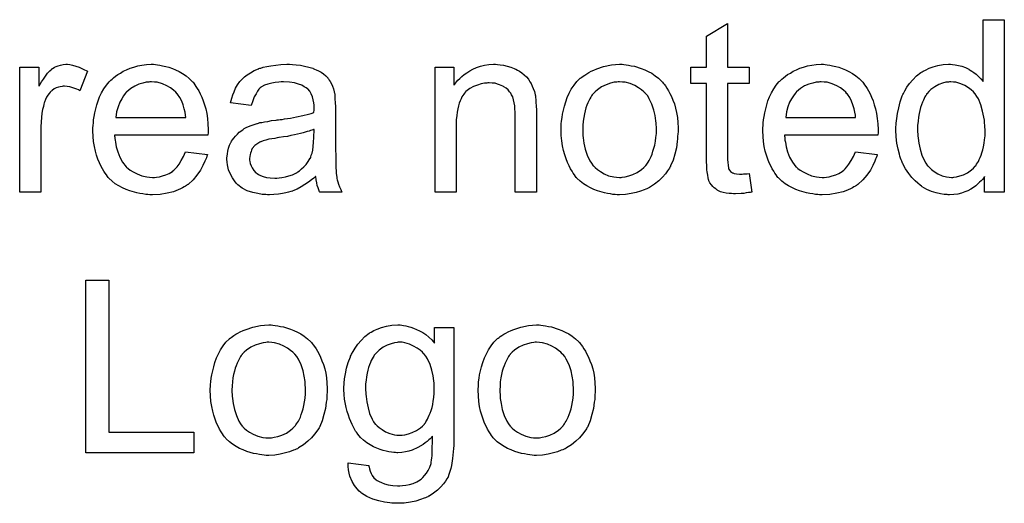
# Model space of a CAD drawing. Extents: x -2 to 8.5, y -2.9 to 5.2.
# Tile 134 of 207: x 6.916 to 7.373, y -0.764 to -0.539. Entities that reach past the tile are written whole.
import ezdxf

# ---------------------------------------------------------------- set-up
doc = ezdxf.new("R2010")
doc.units = 0
doc.layers.add('acc-ni-360-20-out-a_document', color=1, linetype='CONTINUOUS')

msp = doc.modelspace()

# ---------------------------------------------------------------- linework, layer by layer
at = {"layer": 'acc-ni-360-20-out-a_document', "color": 1}
for points in [[(7.373046, -0.619339), (7.363905, -0.619339), (7.363905, -0.612049), (7.36379, -0.612165), (7.363674, -0.612397), (7.363327, -0.612859), (7.362864, -0.613438), (7.362286, -0.614016), (7.361591, -0.614711), (7.360782, -0.61552), (7.35974, -0.61633), (7.358699, -0.61714), (7.357542, -0.61795), (7.356154, -0.618644), (7.354649, -0.619223), (7.353145, -0.619801), (7.35141, -0.620264), (7.349559, -0.620496), (7.347592, -0.620611), (7.346898, -0.620611), (7.346435, -0.620496), (7.345046, -0.62038), (7.343426, -0.620149), (7.34146, -0.619686), (7.339261, -0.618991), (7.337063, -0.618066), (7.334865, -0.616793), (7.334749, -0.616793), (7.334633, -0.616562), (7.333939, -0.616099), (7.332898, -0.615173), (7.331625, -0.614016), (7.330121, -0.612512), (7.328617, -0.610661), (7.327113, -0.608578), (7.32584, -0.606149), (7.32584, -0.606033), (7.325724, -0.605802), (7.325609, -0.605455), (7.325377, -0.604992), (7.325146, -0.604298), (7.324799, -0.603488), (7.324567, -0.602678), (7.324336, -0.601636), (7.323757, -0.599322), (7.323179, -0.596661), (7.322832, -0.593653), (7.322716, -0.590414), (7.322716, -0.590298), (7.322716, -0.590067), (7.322716, -0.589604), (7.322716, -0.588909), (7.322832, -0.588215), (7.322832, -0.58729), (7.323063, -0.585207), (7.32341, -0.582777), (7.323989, -0.580116), (7.324683, -0.57734), (7.325609, -0.574678), (7.325609, -0.574563), (7.325724, -0.574331), (7.325956, -0.573984), (7.326187, -0.573521), (7.326881, -0.572249), (7.327807, -0.570629), (7.328964, -0.568893), (7.330468, -0.567158), (7.332204, -0.565307), (7.334286, -0.563803), (7.334402, -0.563803), (7.334518, -0.563687), (7.334865, -0.563456), (7.335328, -0.563224), (7.336484, -0.562646), (7.338104, -0.561836), (7.339956, -0.561141), (7.342154, -0.560563), (7.344583, -0.5601), (7.347129, -0.559985), (7.348055, -0.559985), (7.34898, -0.5601), (7.350253, -0.560216), (7.351757, -0.560563), (7.353377, -0.56091), (7.354997, -0.561489), (7.356501, -0.562298), (7.356732, -0.562414), (7.357195, -0.562646), (7.357889, -0.563224), (7.358815, -0.563803), (7.359972, -0.564612), (7.361013, -0.565654), (7.36217, -0.566695), (7.363211, -0.567968), (7.363211, -0.539274), (7.373046, -0.539274), (7.373046, -0.619339)], [(7.244503, -0.561257), (7.254453, -0.561257), (7.254453, -0.568893), (7.244503, -0.568893), (7.244503, -0.603025), (7.244503, -0.603256), (7.244503, -0.603719), (7.244503, -0.604413), (7.244619, -0.605223), (7.244734, -0.607074), (7.24485, -0.607884), (7.244966, -0.608463), (7.245082, -0.608694), (7.245429, -0.609157), (7.245891, -0.609736), (7.246701, -0.610314), (7.246933, -0.61043), (7.247511, -0.610661), (7.248552, -0.610893), (7.250057, -0.611008), (7.251214, -0.611008), (7.251792, -0.610893), (7.252602, -0.610893), (7.253528, -0.610777), (7.254453, -0.610661), (7.255726, -0.619339), (7.255494, -0.619339), (7.255032, -0.619454), (7.254222, -0.61957), (7.253181, -0.619686), (7.252024, -0.619917), (7.250751, -0.620033), (7.248205, -0.620149), (7.24728, -0.620149), (7.246354, -0.620033), (7.245197, -0.619917), (7.243809, -0.619801), (7.24242, -0.619454), (7.241148, -0.619107), (7.239875, -0.618529), (7.239759, -0.618413), (7.239412, -0.618182), (7.238949, -0.617835), (7.238255, -0.617256), (7.237677, -0.616678), (7.236983, -0.615868), (7.236288, -0.615058), (7.235825, -0.614016), (7.235825, -0.613901), (7.235594, -0.613438), (7.235478, -0.612628), (7.235247, -0.611471), (7.235016, -0.609967), (7.2349, -0.609041), (7.2349, -0.608), (7.234784, -0.606727), (7.234668, -0.605455), (7.234668, -0.604066), (7.234668, -0.602446), (7.234668, -0.568893), (7.227379, -0.568893), (7.227379, -0.561257), (7.234668, -0.561257), (7.234668, -0.54691), (7.244503, -0.54101), (7.244503, -0.561257)], [(6.938824, -0.5601), (6.940096, -0.560332), (6.9416, -0.560794), (6.94322, -0.561373), (6.945071, -0.562183), (6.947038, -0.563224), (6.943452, -0.572249), (6.943336, -0.572133), (6.942873, -0.571902), (6.942179, -0.571555), (6.941253, -0.571207), (6.940212, -0.57086), (6.938939, -0.570513), (6.937667, -0.570282), (6.936394, -0.570166), (6.935815, -0.570166), (6.935237, -0.570282), (6.934427, -0.570398), (6.933617, -0.570629), (6.932576, -0.570976), (6.931534, -0.571439), (6.930609, -0.572133), (6.930493, -0.572249), (6.930146, -0.57248), (6.929799, -0.572943), (6.929221, -0.573521), (6.928642, -0.574331), (6.928064, -0.575257), (6.927485, -0.576298), (6.927022, -0.577571), (6.926907, -0.577802), (6.926791, -0.578497), (6.926559, -0.579538), (6.926212, -0.580926), (6.925865, -0.582662), (6.925634, -0.584629), (6.925518, -0.586711), (6.925402, -0.589025), (6.925402, -0.619339), (6.915568, -0.619339), (6.915568, -0.561257), (6.924477, -0.561257), (6.924477, -0.570051), (6.924592, -0.569935), (6.925055, -0.569125), (6.925634, -0.568084), (6.926559, -0.566811), (6.927485, -0.565538), (6.928526, -0.56415), (6.929568, -0.562993), (6.930609, -0.562067), (6.930725, -0.561952), (6.931072, -0.56172), (6.931766, -0.561373), (6.93246, -0.561026), (6.933386, -0.560679), (6.934543, -0.560332), (6.9357, -0.5601), (6.936972, -0.559985), (6.937782, -0.559985), (6.938824, -0.5601)], [(6.978624, -0.5601), (6.97955, -0.560216), (6.980707, -0.560447), (6.98198, -0.560679), (6.983484, -0.561026), (6.984872, -0.561373), (6.986492, -0.561952), (6.987996, -0.56253), (6.989616, -0.56334), (6.991236, -0.564265), (6.992855, -0.565307), (6.99436, -0.56658), (6.995748, -0.567968), (6.995864, -0.568084), (6.996095, -0.568315), (6.996442, -0.568778), (6.996905, -0.569472), (6.997484, -0.570282), (6.998062, -0.571207), (6.998756, -0.572365), (6.99945, -0.573753), (7.000145, -0.575257), (7.000839, -0.576877), (7.001417, -0.578728), (7.001996, -0.580695), (7.002459, -0.582893), (7.002806, -0.585207), (7.003037, -0.587637), (7.003153, -0.590298), (7.003153, -0.590414), (7.003153, -0.590876), (7.003153, -0.591686), (7.003037, -0.592843), (6.95965, -0.592843), (6.95965, -0.592959), (6.95965, -0.593306), (6.959765, -0.593769), (6.959765, -0.594463), (6.959881, -0.595273), (6.960112, -0.596199), (6.960459, -0.598281), (6.961154, -0.600595), (6.962079, -0.603141), (6.963352, -0.605455), (6.964972, -0.607537), (6.965087, -0.607537), (6.965203, -0.607769), (6.965897, -0.608347), (6.966939, -0.609157), (6.968327, -0.609967), (6.970178, -0.610893), (6.972261, -0.611702), (6.974575, -0.612281), (6.975848, -0.612397), (6.977236, -0.612512), (6.978162, -0.612512), (6.979203, -0.612397), (6.980476, -0.612165), (6.981864, -0.611818), (6.983484, -0.611355), (6.984988, -0.610661), (6.986492, -0.609736), (6.986608, -0.60962), (6.987186, -0.609157), (6.98788, -0.608463), (6.98869, -0.607537), (6.989616, -0.606265), (6.990657, -0.604645), (6.991699, -0.602794), (6.992624, -0.600595), (7.002806, -0.601868), (7.002806, -0.601984), (7.00269, -0.602215), (7.002574, -0.602678), (7.002343, -0.603372), (7.001996, -0.604066), (7.001649, -0.604992), (7.000723, -0.606959), (6.999566, -0.609157), (6.997946, -0.611471), (6.996095, -0.613669), (6.993781, -0.615752), (6.993665, -0.615752), (6.993434, -0.615983), (6.993087, -0.616215), (6.992624, -0.616562), (6.99193, -0.616909), (6.991236, -0.617256), (6.99031, -0.617719), (6.989269, -0.618182), (6.988112, -0.618644), (6.986955, -0.619107), (6.984062, -0.619802), (6.980823, -0.62038), (6.977236, -0.620611), (6.975963, -0.620611), (6.975153, -0.620496), (6.974112, -0.62038), (6.972839, -0.620149), (6.971451, -0.619917), (6.969947, -0.619686), (6.966707, -0.61876), (6.964972, -0.618066), (6.963352, -0.617372), (6.961617, -0.616446), (6.959997, -0.615405), (6.958493, -0.614248), (6.956989, -0.61286), (6.956873, -0.612744), (6.956641, -0.612512), (6.956294, -0.61205), (6.955832, -0.611355), (6.955253, -0.610545), (6.954675, -0.60962), (6.95398, -0.608463), (6.953286, -0.60719), (6.952592, -0.605686), (6.951898, -0.604066), (6.951319, -0.602215), (6.950741, -0.600248), (6.950278, -0.598166), (6.949931, -0.595852), (6.949699, -0.593422), (6.949584, -0.590876), (6.949584, -0.590761), (6.949584, -0.590182), (6.949584, -0.589488), (6.949699, -0.588447), (6.949815, -0.587174), (6.949931, -0.585786), (6.950162, -0.584166), (6.950509, -0.582546), (6.951435, -0.578844), (6.952013, -0.576992), (6.952708, -0.575026), (6.953633, -0.573174), (6.954675, -0.571439), (6.955832, -0.569703), (6.957104, -0.568084), (6.95722, -0.567968), (6.957451, -0.567736), (6.957914, -0.567389), (6.958493, -0.566811), (6.959187, -0.566232), (6.960112, -0.565538), (6.961154, -0.564728), (6.962426, -0.564034), (6.963699, -0.563224), (6.965203, -0.56253), (6.966823, -0.561836), (6.968559, -0.561257), (6.97041, -0.560679), (6.972377, -0.560332), (6.974459, -0.5601), (6.976658, -0.559985), (6.977815, -0.559985), (6.978624, -0.5601)], [(7.042259, -0.5601), (7.043995, -0.560216), (7.045962, -0.560447), (7.047929, -0.560794), (7.049896, -0.561257), (7.051747, -0.561836), (7.051978, -0.561952), (7.052557, -0.562183), (7.053367, -0.56253), (7.054408, -0.562993), (7.055565, -0.563687), (7.056722, -0.564381), (7.057763, -0.565307), (7.058689, -0.566232), (7.058805, -0.566348), (7.059036, -0.566695), (7.059383, -0.567274), (7.059846, -0.567968), (7.060424, -0.569009), (7.060887, -0.570051), (7.06135, -0.571323), (7.061697, -0.572827), (7.061697, -0.572943), (7.061813, -0.57329), (7.061928, -0.573984), (7.062044, -0.57491), (7.062044, -0.576183), (7.06216, -0.577687), (7.062275, -0.579654), (7.062275, -0.581852), (7.062275, -0.595042), (7.062275, -0.595157), (7.062275, -0.59562), (7.062275, -0.596314), (7.062275, -0.59724), (7.062275, -0.598281), (7.062275, -0.599554), (7.062391, -0.602331), (7.062391, -0.605223), (7.062507, -0.608116), (7.062623, -0.609389), (7.062623, -0.610545), (7.062738, -0.611587), (7.062854, -0.612397), (7.062854, -0.612512), (7.06297, -0.612975), (7.063085, -0.613669), (7.063432, -0.614595), (7.063664, -0.615636), (7.064127, -0.616793), (7.064705, -0.618066), (7.065284, -0.619339), (7.054986, -0.619339), (7.054871, -0.619223), (7.054755, -0.61876), (7.054524, -0.618182), (7.054176, -0.617256), (7.053829, -0.616215), (7.053598, -0.614942), (7.053367, -0.613554), (7.053135, -0.61205), (7.05302, -0.61205), (7.052904, -0.612281), (7.05221, -0.61286), (7.051168, -0.613669), (7.04978, -0.614711), (7.048044, -0.615752), (7.046309, -0.616909), (7.044458, -0.61795), (7.042491, -0.61876), (7.042259, -0.618876), (7.041565, -0.618992), (7.040524, -0.619339), (7.039251, -0.619686), (7.037631, -0.620033), (7.03578, -0.620264), (7.033698, -0.620496), (7.031615, -0.620611), (7.030689, -0.620611), (7.029995, -0.620496), (7.029185, -0.620496), (7.02826, -0.62038), (7.026177, -0.620033), (7.023863, -0.619454), (7.021318, -0.618644), (7.019004, -0.617487), (7.016921, -0.615983), (7.01669, -0.615752), (7.016111, -0.615173), (7.015301, -0.614132), (7.014376, -0.612744), (7.01345, -0.611008), (7.01264, -0.609041), (7.012062, -0.606612), (7.011946, -0.605455), (7.01183, -0.604066), (7.01183, -0.603835), (7.01183, -0.603372), (7.011946, -0.602562), (7.012062, -0.601521), (7.012293, -0.600248), (7.01264, -0.598976), (7.013103, -0.597587), (7.013681, -0.596314), (7.013797, -0.596199), (7.014029, -0.595736), (7.014491, -0.595042), (7.01507, -0.594232), (7.015764, -0.593306), (7.01669, -0.592381), (7.017615, -0.591455), (7.018772, -0.590645), (7.018888, -0.590529), (7.019351, -0.590298), (7.019929, -0.589835), (7.020855, -0.589372), (7.021896, -0.58891), (7.023169, -0.588331), (7.024442, -0.587868), (7.025946, -0.587405), (7.026061, -0.587405), (7.026524, -0.58729), (7.027218, -0.587058), (7.028144, -0.586943), (7.029301, -0.586711), (7.030805, -0.58648), (7.032541, -0.586133), (7.034623, -0.585901), (7.034739, -0.585901), (7.035202, -0.585786), (7.03578, -0.585786), (7.03659, -0.58567), (7.037516, -0.585554), (7.038673, -0.585323), (7.039945, -0.585207), (7.041334, -0.584976), (7.044111, -0.584397), (7.047119, -0.583819), (7.04978, -0.583125), (7.051053, -0.582778), (7.05221, -0.58243), (7.05221, -0.582315), (7.05221, -0.582083), (7.052325, -0.581389), (7.052325, -0.580579), (7.052325, -0.580116), (7.052325, -0.579885), (7.052325, -0.579769), (7.052325, -0.579654), (7.052325, -0.578959), (7.05221, -0.577802), (7.051978, -0.57653), (7.051631, -0.575141), (7.051053, -0.573753), (7.050358, -0.57248), (7.049433, -0.571439), (7.049317, -0.571323), (7.048739, -0.57086), (7.047813, -0.570398), (7.046656, -0.569703), (7.045036, -0.569125), (7.043185, -0.568546), (7.040871, -0.568199), (7.03821, -0.568084), (7.037053, -0.568084), (7.035896, -0.568199), (7.034276, -0.568431), (7.032656, -0.568662), (7.030921, -0.569125), (7.029301, -0.569703), (7.027913, -0.570513), (7.027797, -0.570629), (7.027334, -0.570976), (7.026756, -0.571555), (7.026061, -0.57248), (7.025367, -0.573637), (7.024557, -0.575141), (7.023863, -0.576992), (7.023169, -0.579075), (7.013566, -0.577802), (7.013566, -0.577687), (7.013681, -0.577571), (7.013681, -0.577224), (7.013797, -0.576761), (7.014144, -0.57572), (7.014607, -0.574216), (7.015186, -0.572712), (7.01588, -0.571092), (7.016805, -0.569472), (7.017847, -0.567968), (7.017962, -0.567852), (7.018425, -0.567389), (7.019119, -0.566695), (7.020045, -0.56577), (7.021318, -0.564844), (7.022822, -0.563918), (7.024557, -0.562877), (7.026524, -0.562067), (7.02664, -0.562067), (7.026756, -0.561952), (7.027103, -0.561836), (7.027565, -0.56172), (7.028722, -0.561373), (7.030342, -0.561026), (7.032194, -0.560679), (7.034507, -0.560332), (7.036937, -0.5601), (7.039714, -0.559985), (7.040987, -0.559985), (7.042259, -0.5601)], [(7.137596, -0.5601), (7.138869, -0.560216), (7.140373, -0.560447), (7.141993, -0.560794), (7.143728, -0.561257), (7.145348, -0.561952), (7.145579, -0.562067), (7.146042, -0.562299), (7.146852, -0.562646), (7.147778, -0.563224), (7.148935, -0.563918), (7.149976, -0.564844), (7.151017, -0.56577), (7.151943, -0.566927), (7.152059, -0.567042), (7.15229, -0.567505), (7.152637, -0.568084), (7.153216, -0.568894), (7.153678, -0.570051), (7.154141, -0.571207), (7.15472, -0.572596), (7.155067, -0.5741), (7.155067, -0.574216), (7.155183, -0.574678), (7.155298, -0.575373), (7.155414, -0.576298), (7.155414, -0.577687), (7.15553, -0.579307), (7.155645, -0.581273), (7.155645, -0.583703), (7.155645, -0.619339), (7.145811, -0.619339), (7.145811, -0.584166), (7.145811, -0.58405), (7.145811, -0.583934), (7.145811, -0.583125), (7.145811, -0.582083), (7.145695, -0.580811), (7.145579, -0.579307), (7.145348, -0.577802), (7.145001, -0.576414), (7.144654, -0.575141), (7.144654, -0.575026), (7.144422, -0.574678), (7.144075, -0.5741), (7.143728, -0.573406), (7.14315, -0.572712), (7.142456, -0.571902), (7.14153, -0.571092), (7.140489, -0.570398), (7.140373, -0.570282), (7.140026, -0.570051), (7.139332, -0.569819), (7.138522, -0.569472), (7.137596, -0.569125), (7.136439, -0.568778), (7.135051, -0.568662), (7.133662, -0.568546), (7.133084, -0.568546), (7.132621, -0.568662), (7.131464, -0.568778), (7.12996, -0.569009), (7.12834, -0.569588), (7.126489, -0.570282), (7.124638, -0.571207), (7.122902, -0.572596), (7.122671, -0.572827), (7.122208, -0.573406), (7.121861, -0.573869), (7.121514, -0.574447), (7.121051, -0.575141), (7.120704, -0.575951), (7.120241, -0.576877), (7.119778, -0.578034), (7.119431, -0.579307), (7.119084, -0.580695), (7.118853, -0.582199), (7.118621, -0.583819), (7.11839, -0.585786), (7.11839, -0.587753), (7.11839, -0.619339), (7.108556, -0.619339), (7.108556, -0.561257), (7.117349, -0.561257), (7.117349, -0.569588), (7.117464, -0.569472), (7.117696, -0.569125), (7.118043, -0.568662), (7.118506, -0.568084), (7.1192, -0.567389), (7.12001, -0.56658), (7.120935, -0.565654), (7.122092, -0.564728), (7.123249, -0.563918), (7.124638, -0.562993), (7.126142, -0.562183), (7.127762, -0.561489), (7.129613, -0.56091), (7.131464, -0.560447), (7.133547, -0.5601), (7.135745, -0.559985), (7.136671, -0.559985), (7.137596, -0.5601)], [(7.196256, -0.5601), (7.197297, -0.560216), (7.198454, -0.560447), (7.199727, -0.560679), (7.201231, -0.56091), (7.204355, -0.561951), (7.205975, -0.56253), (7.207595, -0.56334), (7.209215, -0.56415), (7.210834, -0.565307), (7.212338, -0.566464), (7.213842, -0.567852), (7.213958, -0.567968), (7.21419, -0.568199), (7.214537, -0.568662), (7.214999, -0.56924), (7.215578, -0.57005), (7.216272, -0.571092), (7.216966, -0.572249), (7.217661, -0.573521), (7.218355, -0.57491), (7.219049, -0.576645), (7.219743, -0.578381), (7.220322, -0.580348), (7.220784, -0.58243), (7.221132, -0.584629), (7.221363, -0.586943), (7.221479, -0.589488), (7.221479, -0.589604), (7.221479, -0.589951), (7.221479, -0.590529), (7.221479, -0.591339), (7.221363, -0.592265), (7.221247, -0.593422), (7.221247, -0.594579), (7.221016, -0.595851), (7.220669, -0.598744), (7.219975, -0.601636), (7.219165, -0.604529), (7.218008, -0.60719), (7.218008, -0.607306), (7.217892, -0.607422), (7.217661, -0.607769), (7.217429, -0.608231), (7.216619, -0.609388), (7.215578, -0.610777), (7.21419, -0.612397), (7.212454, -0.614016), (7.210487, -0.615636), (7.208173, -0.61714), (7.208057, -0.61714), (7.207942, -0.617256), (7.207595, -0.617487), (7.207016, -0.617719), (7.206438, -0.61795), (7.205743, -0.618182), (7.204008, -0.618876), (7.202041, -0.619454), (7.199611, -0.620033), (7.197066, -0.620496), (7.194289, -0.620611), (7.193132, -0.620611), (7.192207, -0.620496), (7.191165, -0.62038), (7.190008, -0.620149), (7.18862, -0.619917), (7.187231, -0.619686), (7.184108, -0.61876), (7.182372, -0.618066), (7.180752, -0.617372), (7.179132, -0.616446), (7.177513, -0.615405), (7.176009, -0.614248), (7.174505, -0.61286), (7.174389, -0.612744), (7.174157, -0.612512), (7.17381, -0.61205), (7.173347, -0.611355), (7.172769, -0.610545), (7.17219, -0.60962), (7.171496, -0.608463), (7.170802, -0.607074), (7.170108, -0.60557), (7.169414, -0.603835), (7.168835, -0.601984), (7.168257, -0.600017), (7.167794, -0.597818), (7.167447, -0.595505), (7.167215, -0.592959), (7.1671, -0.590298), (7.1671, -0.590067), (7.1671, -0.589604), (7.167215, -0.588794), (7.167215, -0.587637), (7.167331, -0.586364), (7.167562, -0.584744), (7.167794, -0.583125), (7.168257, -0.581273), (7.16872, -0.579422), (7.169298, -0.577455), (7.169992, -0.575373), (7.170918, -0.573406), (7.171843, -0.571555), (7.173116, -0.569703), (7.174389, -0.567968), (7.176009, -0.566464), (7.176124, -0.566348), (7.176356, -0.566232), (7.176819, -0.565885), (7.177397, -0.565423), (7.178091, -0.56496), (7.179017, -0.564381), (7.179942, -0.563803), (7.181099, -0.563224), (7.182372, -0.562646), (7.183761, -0.562067), (7.186884, -0.561026), (7.190471, -0.560216), (7.192322, -0.5601), (7.194289, -0.559985), (7.195446, -0.559985), (7.196256, -0.5601)], [(7.289857, -0.5601), (7.290783, -0.560216), (7.29194, -0.560447), (7.293213, -0.560679), (7.294717, -0.561026), (7.296105, -0.561373), (7.297725, -0.561951), (7.299229, -0.56253), (7.300849, -0.56334), (7.302469, -0.564265), (7.304088, -0.565307), (7.305593, -0.566579), (7.306981, -0.567968), (7.307097, -0.568083), (7.307328, -0.568315), (7.307675, -0.568778), (7.308138, -0.569472), (7.308717, -0.570282), (7.309295, -0.571207), (7.309989, -0.572364), (7.310683, -0.573753), (7.311378, -0.575257), (7.312072, -0.576877), (7.31265, -0.578728), (7.313229, -0.580695), (7.313692, -0.582893), (7.314039, -0.585207), (7.31427, -0.587637), (7.314386, -0.590298), (7.314386, -0.590414), (7.314386, -0.590876), (7.314386, -0.591686), (7.31427, -0.592843), (7.270883, -0.592843), (7.270883, -0.592959), (7.270883, -0.593306), (7.270998, -0.593769), (7.270998, -0.594463), (7.271114, -0.595273), (7.271345, -0.596199), (7.271693, -0.598281), (7.272387, -0.600595), (7.273312, -0.603141), (7.274585, -0.605455), (7.276205, -0.607537), (7.27632, -0.607537), (7.276436, -0.607769), (7.27713, -0.608347), (7.278172, -0.609157), (7.27956, -0.609967), (7.281411, -0.610893), (7.283494, -0.611702), (7.285808, -0.612281), (7.287081, -0.612397), (7.288469, -0.612512), (7.289395, -0.612512), (7.290436, -0.612397), (7.291709, -0.612165), (7.293097, -0.611818), (7.294717, -0.611355), (7.296221, -0.610661), (7.297725, -0.609736), (7.297841, -0.60962), (7.298419, -0.609157), (7.299113, -0.608463), (7.299923, -0.607537), (7.300849, -0.606264), (7.30189, -0.604645), (7.302931, -0.602793), (7.303857, -0.600595), (7.314039, -0.601868), (7.314039, -0.601984), (7.313923, -0.602215), (7.313807, -0.602678), (7.313576, -0.603372), (7.313229, -0.604066), (7.312882, -0.604992), (7.311956, -0.606959), (7.310799, -0.609157), (7.309179, -0.611471), (7.307328, -0.613669), (7.305014, -0.615752), (7.304898, -0.615752), (7.304667, -0.615983), (7.30432, -0.616215), (7.303857, -0.616562), (7.303163, -0.616909), (7.302469, -0.617256), (7.301543, -0.617719), (7.300502, -0.618182), (7.299345, -0.618644), (7.298188, -0.619107), (7.295295, -0.619801), (7.292056, -0.62038), (7.288469, -0.620611), (7.287196, -0.620611), (7.286386, -0.620496), (7.285345, -0.62038), (7.284072, -0.620149), (7.282684, -0.619917), (7.28118, -0.619686), (7.27794, -0.61876), (7.276205, -0.618066), (7.274585, -0.617372), (7.27285, -0.616446), (7.27123, -0.615405), (7.269726, -0.614248), (7.268221, -0.612859), (7.268106, -0.612744), (7.267874, -0.612512), (7.267527, -0.612049), (7.267065, -0.611355), (7.266486, -0.610545), (7.265908, -0.60962), (7.265213, -0.608463), (7.264519, -0.60719), (7.263825, -0.605686), (7.263131, -0.604066), (7.262552, -0.602215), (7.261974, -0.600248), (7.261511, -0.598165), (7.261164, -0.595851), (7.260932, -0.593422), (7.260817, -0.590876), (7.260817, -0.590761), (7.260817, -0.590182), (7.260817, -0.589488), (7.260932, -0.588447), (7.261048, -0.587174), (7.261164, -0.585786), (7.261395, -0.584166), (7.261742, -0.582546), (7.262668, -0.578844), (7.263246, -0.576992), (7.263941, -0.575025), (7.264866, -0.573174), (7.265908, -0.571439), (7.267065, -0.569703), (7.268337, -0.568083), (7.268453, -0.567968), (7.268684, -0.567736), (7.269147, -0.567389), (7.269726, -0.566811), (7.27042, -0.566232), (7.271345, -0.565538), (7.272387, -0.564728), (7.273659, -0.564034), (7.274932, -0.563224), (7.276436, -0.56253), (7.278056, -0.561836), (7.279792, -0.561257), (7.281643, -0.560679), (7.28361, -0.560332), (7.285692, -0.5601), (7.287891, -0.559985), (7.289047, -0.559985), (7.289857, -0.5601)], [(6.976773, -0.568084), (6.976079, -0.568084), (6.975616, -0.568199), (6.974343, -0.568315), (6.972839, -0.568662), (6.970988, -0.569241), (6.969021, -0.570051), (6.96717, -0.571207), (6.965319, -0.572712), (6.965087, -0.572943), (6.964625, -0.573521), (6.963815, -0.574563), (6.963005, -0.575951), (6.962079, -0.577571), (6.961269, -0.579654), (6.960575, -0.582083), (6.960228, -0.584744), (6.99274, -0.584744), (6.99274, -0.584629), (6.99274, -0.584397), (6.992624, -0.58405), (6.992624, -0.583587), (6.992393, -0.582199), (6.992046, -0.580695), (6.991467, -0.578844), (6.990889, -0.577108), (6.989963, -0.575373), (6.988922, -0.573869), (6.988922, -0.573753), (6.98869, -0.573637), (6.988112, -0.572943), (6.98707, -0.572017), (6.985682, -0.570976), (6.983947, -0.569935), (6.981864, -0.569009), (6.979434, -0.568315), (6.978162, -0.568199), (6.976773, -0.568084)], [(7.194289, -0.568084), (7.193595, -0.568084), (7.193016, -0.568199), (7.191744, -0.568315), (7.190008, -0.568778), (7.188041, -0.569472), (7.185959, -0.570398), (7.183992, -0.571786), (7.182951, -0.572712), (7.182025, -0.573637), (7.182025, -0.573753), (7.181794, -0.573869), (7.181562, -0.574216), (7.181215, -0.574678), (7.180868, -0.575257), (7.180521, -0.575951), (7.180058, -0.576877), (7.179595, -0.577802), (7.179132, -0.578959), (7.17867, -0.580116), (7.178323, -0.581505), (7.177975, -0.583009), (7.177628, -0.584629), (7.177397, -0.586364), (7.177281, -0.588331), (7.177166, -0.590298), (7.177166, -0.590414), (7.177166, -0.590761), (7.177166, -0.591339), (7.177281, -0.592149), (7.177281, -0.593075), (7.177397, -0.594116), (7.177744, -0.596546), (7.178323, -0.599323), (7.179248, -0.602099), (7.180405, -0.60476), (7.181215, -0.605918), (7.182025, -0.607074), (7.182141, -0.607074), (7.182256, -0.607306), (7.182951, -0.607884), (7.183992, -0.60881), (7.18538, -0.609736), (7.187116, -0.610777), (7.189198, -0.611702), (7.191628, -0.612281), (7.192901, -0.612397), (7.194289, -0.612512), (7.194983, -0.612512), (7.195562, -0.612397), (7.196835, -0.612165), (7.19857, -0.611818), (7.200421, -0.611124), (7.202504, -0.610198), (7.204471, -0.60881), (7.205512, -0.607884), (7.206438, -0.606959), (7.206553, -0.606843), (7.206669, -0.606727), (7.2069, -0.60638), (7.207248, -0.605917), (7.207595, -0.605339), (7.208057, -0.604645), (7.20852, -0.603719), (7.208983, -0.602793), (7.209446, -0.601636), (7.209793, -0.600364), (7.210256, -0.598975), (7.210603, -0.597471), (7.21095, -0.595736), (7.211181, -0.594), (7.211413, -0.592033), (7.211413, -0.589951), (7.211413, -0.589835), (7.211413, -0.589488), (7.211413, -0.588909), (7.211297, -0.588215), (7.211297, -0.58729), (7.211181, -0.586248), (7.210834, -0.583819), (7.210256, -0.581273), (7.20933, -0.578496), (7.208057, -0.575951), (7.207363, -0.574678), (7.206438, -0.573637), (7.206438, -0.573521), (7.206206, -0.573406), (7.205512, -0.572712), (7.204471, -0.571902), (7.203082, -0.57086), (7.201347, -0.569819), (7.199264, -0.568893), (7.19695, -0.568315), (7.195678, -0.568199), (7.194289, -0.568084)], [(7.288006, -0.568083), (7.287312, -0.568083), (7.286849, -0.568199), (7.285577, -0.568315), (7.284072, -0.568662), (7.282221, -0.56924), (7.280254, -0.57005), (7.278403, -0.571207), (7.276552, -0.572712), (7.27632, -0.572943), (7.275858, -0.573521), (7.275048, -0.574563), (7.274238, -0.575951), (7.273312, -0.577571), (7.272502, -0.579654), (7.271808, -0.582083), (7.271461, -0.584744), (7.303973, -0.584744), (7.303973, -0.584629), (7.303973, -0.584397), (7.303857, -0.58405), (7.303857, -0.583587), (7.303626, -0.582199), (7.303279, -0.580695), (7.3027, -0.578844), (7.302122, -0.577108), (7.301196, -0.575373), (7.300155, -0.573869), (7.300155, -0.573753), (7.299923, -0.573637), (7.299345, -0.572943), (7.298303, -0.572017), (7.296915, -0.570976), (7.29518, -0.569935), (7.293097, -0.569009), (7.290667, -0.568315), (7.289395, -0.568199), (7.288006, -0.568083)], [(7.34817, -0.568083), (7.347592, -0.568083), (7.347129, -0.568199), (7.345856, -0.568315), (7.344352, -0.568778), (7.342617, -0.569356), (7.340765, -0.570398), (7.338914, -0.57167), (7.337989, -0.572596), (7.337179, -0.573521), (7.337179, -0.573637), (7.336947, -0.573753), (7.336832, -0.5741), (7.336484, -0.574563), (7.336137, -0.575141), (7.33579, -0.575835), (7.335443, -0.576645), (7.33498, -0.577571), (7.334518, -0.578728), (7.334171, -0.580001), (7.333823, -0.581389), (7.333476, -0.582893), (7.333245, -0.584513), (7.333014, -0.586364), (7.332782, -0.588331), (7.332782, -0.590414), (7.332782, -0.590529), (7.332782, -0.590876), (7.332782, -0.591455), (7.332898, -0.592265), (7.332898, -0.59319), (7.333014, -0.594232), (7.333361, -0.596661), (7.333939, -0.599322), (7.334749, -0.602099), (7.335906, -0.60476), (7.3366, -0.605917), (7.33741, -0.607074), (7.337526, -0.607074), (7.337641, -0.607306), (7.33822, -0.607884), (7.339261, -0.60881), (7.340534, -0.609736), (7.342154, -0.610777), (7.344121, -0.611702), (7.346203, -0.612281), (7.34736, -0.612397), (7.348517, -0.612512), (7.349096, -0.612512), (7.349559, -0.612397), (7.350831, -0.612281), (7.352335, -0.611818), (7.354071, -0.61124), (7.355922, -0.610314), (7.357773, -0.609041), (7.358699, -0.608231), (7.359509, -0.607306), (7.359509, -0.60719), (7.35974, -0.607074), (7.359972, -0.606727), (7.360203, -0.606264), (7.36055, -0.605686), (7.361013, -0.605107), (7.36136, -0.604182), (7.361823, -0.603256), (7.362286, -0.602215), (7.362633, -0.601058), (7.363096, -0.59967), (7.363443, -0.598281), (7.363674, -0.596661), (7.363905, -0.595042), (7.364137, -0.59319), (7.364137, -0.591223), (7.364137, -0.591108), (7.364137, -0.590645), (7.364137, -0.590067), (7.364021, -0.589257), (7.364021, -0.588331), (7.363905, -0.587174), (7.36379, -0.585901), (7.363558, -0.584513), (7.36298, -0.581736), (7.36217, -0.578844), (7.361013, -0.576067), (7.360319, -0.57491), (7.359509, -0.573753), (7.359509, -0.573637), (7.359277, -0.573521), (7.358699, -0.572827), (7.357658, -0.571902), (7.356385, -0.57086), (7.354765, -0.569819), (7.352798, -0.569009), (7.3506, -0.568315), (7.349443, -0.568199), (7.34817, -0.568083)], [(7.052325, -0.590182), (7.05221, -0.590182), (7.052094, -0.590298), (7.051747, -0.590414), (7.051284, -0.590529), (7.050706, -0.590761), (7.050011, -0.590992), (7.049201, -0.591224), (7.048276, -0.591455), (7.047234, -0.591802), (7.045962, -0.592034), (7.044689, -0.592381), (7.043185, -0.592728), (7.041565, -0.593075), (7.039945, -0.593422), (7.038094, -0.593653), (7.036127, -0.594), (7.035896, -0.594), (7.035202, -0.594116), (7.034045, -0.594347), (7.032772, -0.594579), (7.031384, -0.59481), (7.029995, -0.595157), (7.028722, -0.595505), (7.027565, -0.595967), (7.02745, -0.595967), (7.027103, -0.596199), (7.02664, -0.59643), (7.026177, -0.596777), (7.024789, -0.597703), (7.023632, -0.599091), (7.023632, -0.599207), (7.0234, -0.599438), (7.023285, -0.599901), (7.023053, -0.60048), (7.022822, -0.601174), (7.02259, -0.601868), (7.022475, -0.602794), (7.022359, -0.603719), (7.022359, -0.603835), (7.022359, -0.604413), (7.022475, -0.605108), (7.022706, -0.606033), (7.023053, -0.607074), (7.023632, -0.608116), (7.024326, -0.609273), (7.025252, -0.610314), (7.025367, -0.61043), (7.02583, -0.610661), (7.026524, -0.611124), (7.02745, -0.611587), (7.028722, -0.61205), (7.030227, -0.612512), (7.031962, -0.612744), (7.034045, -0.61286), (7.03497, -0.61286), (7.036127, -0.612744), (7.0374, -0.612512), (7.03902, -0.612281), (7.04064, -0.611818), (7.042375, -0.61124), (7.044111, -0.61043), (7.044342, -0.610314), (7.044805, -0.609967), (7.045615, -0.609389), (7.04654, -0.608579), (7.047582, -0.607653), (7.048739, -0.606496), (7.049664, -0.605108), (7.05059, -0.603604), (7.050706, -0.603488), (7.050821, -0.603025), (7.051053, -0.602215), (7.0514, -0.601174), (7.051747, -0.599785), (7.051978, -0.598166), (7.052094, -0.596199), (7.05221, -0.593885), (7.052325, -0.590182)], [(6.956989, -0.730804), (6.996442, -0.730804), (6.996442, -0.740292), (6.946344, -0.740292), (6.946344, -0.660227), (6.956989, -0.660227), (6.956989, -0.730804)], [(7.033235, -0.681053), (7.034276, -0.681169), (7.035433, -0.6814), (7.036706, -0.681632), (7.03821, -0.681863), (7.041334, -0.682904), (7.042954, -0.683483), (7.044573, -0.684293), (7.046193, -0.685103), (7.047813, -0.68626), (7.049317, -0.687417), (7.050821, -0.688805), (7.050937, -0.688921), (7.051168, -0.689152), (7.051515, -0.689615), (7.051978, -0.690193), (7.052557, -0.691003), (7.053251, -0.692045), (7.053945, -0.693202), (7.054639, -0.694474), (7.055333, -0.695863), (7.056028, -0.697598), (7.056722, -0.699334), (7.0573, -0.701301), (7.057763, -0.703383), (7.05811, -0.705582), (7.058342, -0.707895), (7.058457, -0.710441), (7.058457, -0.710557), (7.058457, -0.710904), (7.058457, -0.711482), (7.058457, -0.712292), (7.058342, -0.713218), (7.058226, -0.714375), (7.058226, -0.715532), (7.057995, -0.716804), (7.057648, -0.719697), (7.056953, -0.722589), (7.056143, -0.725482), (7.054986, -0.728143), (7.054986, -0.728259), (7.054871, -0.728374), (7.054639, -0.728721), (7.054408, -0.729184), (7.053598, -0.730341), (7.052557, -0.73173), (7.051168, -0.73335), (7.049433, -0.734969), (7.047466, -0.736589), (7.045152, -0.738093), (7.045036, -0.738093), (7.044921, -0.738209), (7.044573, -0.73844), (7.043995, -0.738672), (7.043416, -0.738903), (7.042722, -0.739135), (7.040987, -0.739829), (7.03902, -0.740407), (7.03659, -0.740986), (7.034045, -0.741448), (7.031268, -0.741564), (7.030111, -0.741564), (7.029185, -0.741448), (7.028144, -0.741333), (7.026987, -0.741101), (7.025599, -0.74087), (7.02421, -0.740639), (7.021086, -0.739713), (7.019351, -0.739019), (7.017731, -0.738325), (7.016111, -0.737399), (7.014491, -0.736358), (7.012987, -0.735201), (7.011483, -0.733812), (7.011368, -0.733697), (7.011136, -0.733465), (7.010789, -0.733002), (7.010326, -0.732308), (7.009748, -0.731498), (7.009169, -0.730573), (7.008475, -0.729416), (7.007781, -0.728027), (7.007087, -0.726523), (7.006392, -0.724788), (7.005814, -0.722937), (7.005235, -0.72097), (7.004773, -0.718771), (7.004426, -0.716457), (7.004194, -0.713912), (7.004078, -0.711251), (7.004078, -0.711019), (7.004078, -0.710557), (7.004194, -0.709747), (7.004194, -0.70859), (7.00431, -0.707317), (7.004541, -0.705697), (7.004773, -0.704077), (7.005235, -0.702226), (7.005698, -0.700375), (7.006277, -0.698408), (7.006971, -0.696326), (7.007896, -0.694359), (7.008822, -0.692507), (7.010095, -0.690656), (7.011368, -0.688921), (7.012987, -0.687417), (7.013103, -0.687301), (7.013334, -0.687185), (7.013797, -0.686838), (7.014376, -0.686375), (7.01507, -0.685913), (7.015995, -0.685334), (7.016921, -0.684755), (7.018078, -0.684177), (7.019351, -0.683598), (7.020739, -0.68302), (7.023863, -0.681979), (7.02745, -0.681169), (7.029301, -0.681053), (7.031268, -0.680937), (7.032425, -0.680937), (7.033235, -0.681053)], [(7.093052, -0.681053), (7.093862, -0.681169), (7.094903, -0.6814), (7.09606, -0.681632), (7.097333, -0.681979), (7.098605, -0.682442), (7.099994, -0.68302), (7.101382, -0.683714), (7.102886, -0.684524), (7.104275, -0.68545), (7.105663, -0.686607), (7.107051, -0.687879), (7.108324, -0.689384), (7.108324, -0.68221), (7.117349, -0.68221), (7.117349, -0.732424), (7.117349, -0.73254), (7.117349, -0.733002), (7.117349, -0.733697), (7.117349, -0.734622), (7.117233, -0.735663), (7.117233, -0.736936), (7.117117, -0.738325), (7.117002, -0.739829), (7.116654, -0.742953), (7.116192, -0.746192), (7.115845, -0.747696), (7.115498, -0.749085), (7.115035, -0.750357), (7.114572, -0.751514), (7.114572, -0.75163), (7.114456, -0.751746), (7.113993, -0.75244), (7.113415, -0.753481), (7.112489, -0.754754), (7.111217, -0.756142), (7.109712, -0.757646), (7.107861, -0.759151), (7.105779, -0.760423), (7.105663, -0.760423), (7.105547, -0.760539), (7.1052, -0.76077), (7.104737, -0.760886), (7.104159, -0.761233), (7.103465, -0.761465), (7.101729, -0.762043), (7.099647, -0.762737), (7.097101, -0.7632), (7.094209, -0.763663), (7.091085, -0.763779), (7.090043, -0.763779), (7.089349, -0.763663), (7.088424, -0.763663), (7.087498, -0.763547), (7.086341, -0.763432), (7.085068, -0.7632), (7.082407, -0.762622), (7.079631, -0.761812), (7.076854, -0.760655), (7.074308, -0.759035), (7.074193, -0.758919), (7.074077, -0.758803), (7.073267, -0.758109), (7.072341, -0.757068), (7.071184, -0.755564), (7.070027, -0.753597), (7.068986, -0.751167), (7.068639, -0.749779), (7.068408, -0.748275), (7.068176, -0.746771), (7.068176, -0.745035), (7.077779, -0.746308), (7.077779, -0.746539), (7.077895, -0.747002), (7.078126, -0.747812), (7.078358, -0.748853), (7.078821, -0.749895), (7.079399, -0.750936), (7.080093, -0.751977), (7.081019, -0.752787), (7.08125, -0.752903), (7.081713, -0.75325), (7.082523, -0.753713), (7.08368, -0.754176), (7.085068, -0.754754), (7.086804, -0.755217), (7.088886, -0.755564), (7.091085, -0.75568), (7.092242, -0.75568), (7.093399, -0.755564), (7.095019, -0.755332), (7.096638, -0.754985), (7.098374, -0.754523), (7.100109, -0.753828), (7.101614, -0.752903), (7.101729, -0.752787), (7.102192, -0.75244), (7.102886, -0.751746), (7.103696, -0.750936), (7.104506, -0.749779), (7.105316, -0.748506), (7.106126, -0.747002), (7.106704, -0.745267), (7.106704, -0.745151), (7.10682, -0.744688), (7.106936, -0.743763), (7.107051, -0.742606), (7.107167, -0.741796), (7.107167, -0.74087), (7.107283, -0.739829), (7.107283, -0.738672), (7.107283, -0.737399), (7.107399, -0.735895), (7.107399, -0.734391), (7.107399, -0.732655), (7.107283, -0.732771), (7.107051, -0.733002), (7.106704, -0.73335), (7.106242, -0.733812), (7.105663, -0.734391), (7.104853, -0.735085), (7.103927, -0.735779), (7.103002, -0.736473), (7.100572, -0.737862), (7.097911, -0.739135), (7.096407, -0.739597), (7.094787, -0.739944), (7.093052, -0.740176), (7.091316, -0.740292), (7.090738, -0.740292), (7.090159, -0.740176), (7.089349, -0.740176), (7.088308, -0.74006), (7.087151, -0.739829), (7.085878, -0.739597), (7.08449, -0.73925), (7.082986, -0.738787), (7.081482, -0.738209), (7.079978, -0.737515), (7.078358, -0.736705), (7.076854, -0.735663), (7.07535, -0.734506), (7.073961, -0.733234), (7.072689, -0.73173), (7.072573, -0.731614), (7.072457, -0.731383), (7.07211, -0.730804), (7.071647, -0.730226), (7.071184, -0.7293), (7.070606, -0.728374), (7.070027, -0.727217), (7.069449, -0.725829), (7.06887, -0.724441), (7.068292, -0.722821), (7.067713, -0.721201), (7.067251, -0.71935), (7.066441, -0.715416), (7.066325, -0.713218), (7.066209, -0.711019), (7.066209, -0.710904), (7.066209, -0.710672), (7.066209, -0.71021), (7.066209, -0.709631), (7.066325, -0.708821), (7.066325, -0.708011), (7.066556, -0.705929), (7.066904, -0.703615), (7.067482, -0.701069), (7.068176, -0.698408), (7.069217, -0.695747), (7.069217, -0.695631), (7.069333, -0.6954), (7.069565, -0.695053), (7.069796, -0.69459), (7.07049, -0.693317), (7.071416, -0.691697), (7.072689, -0.689962), (7.074193, -0.688226), (7.075928, -0.686375), (7.077895, -0.684871), (7.078011, -0.684871), (7.078126, -0.684755), (7.078474, -0.684524), (7.078936, -0.684293), (7.080093, -0.683598), (7.081713, -0.682904), (7.08368, -0.68221), (7.085994, -0.681516), (7.088539, -0.681053), (7.091316, -0.680937), (7.092358, -0.680937), (7.093052, -0.681053)], [(7.157728, -0.681053), (7.158769, -0.681169), (7.159926, -0.6814), (7.161199, -0.681632), (7.162703, -0.681863), (7.165827, -0.682904), (7.167447, -0.683483), (7.169067, -0.684293), (7.170686, -0.685103), (7.172306, -0.68626), (7.17381, -0.687417), (7.175314, -0.688805), (7.17543, -0.688921), (7.175662, -0.689152), (7.176009, -0.689615), (7.176471, -0.690193), (7.17705, -0.691003), (7.177744, -0.692045), (7.178438, -0.693202), (7.179132, -0.694474), (7.179827, -0.695863), (7.180521, -0.697598), (7.181215, -0.699334), (7.181794, -0.701301), (7.182256, -0.703383), (7.182604, -0.705582), (7.182835, -0.707895), (7.182951, -0.710441), (7.182951, -0.710557), (7.182951, -0.710904), (7.182951, -0.711482), (7.182951, -0.712292), (7.182835, -0.713218), (7.182719, -0.714375), (7.182719, -0.715532), (7.182488, -0.716804), (7.182141, -0.719697), (7.181447, -0.722589), (7.180637, -0.725482), (7.17948, -0.728143), (7.17948, -0.728259), (7.179364, -0.728374), (7.179132, -0.728721), (7.178901, -0.729184), (7.178091, -0.730341), (7.17705, -0.73173), (7.175662, -0.73335), (7.173926, -0.734969), (7.171959, -0.736589), (7.169645, -0.738093), (7.169529, -0.738093), (7.169414, -0.738209), (7.169067, -0.73844), (7.168488, -0.738672), (7.16791, -0.738903), (7.167215, -0.739135), (7.16548, -0.739829), (7.163513, -0.740407), (7.161083, -0.740986), (7.158538, -0.741448), (7.155761, -0.741564), (7.154604, -0.741564), (7.153678, -0.741448), (7.152637, -0.741333), (7.15148, -0.741101), (7.150092, -0.74087), (7.148703, -0.740639), (7.145579, -0.739713), (7.143844, -0.739019), (7.142224, -0.738325), (7.140604, -0.737399), (7.138985, -0.736358), (7.13748, -0.735201), (7.135976, -0.733812), (7.135861, -0.733697), (7.135629, -0.733465), (7.135282, -0.733002), (7.134819, -0.732308), (7.134241, -0.731498), (7.133662, -0.730573), (7.132968, -0.729416), (7.132274, -0.728027), (7.13158, -0.726523), (7.130886, -0.724788), (7.130307, -0.722937), (7.129729, -0.72097), (7.129266, -0.718771), (7.128919, -0.716457), (7.128687, -0.713912), (7.128572, -0.711251), (7.128572, -0.711019), (7.128572, -0.710557), (7.128687, -0.709747), (7.128687, -0.70859), (7.128803, -0.707317), (7.129034, -0.705697), (7.129266, -0.704077), (7.129729, -0.702226), (7.130191, -0.700375), (7.13077, -0.698408), (7.131464, -0.696326), (7.13239, -0.694359), (7.133315, -0.692507), (7.134588, -0.690656), (7.135861, -0.688921), (7.13748, -0.687417), (7.137596, -0.687301), (7.137828, -0.687185), (7.13829, -0.686838), (7.138869, -0.686375), (7.139563, -0.685913), (7.140489, -0.685334), (7.141414, -0.684755), (7.142571, -0.684177), (7.143844, -0.683598), (7.145232, -0.68302), (7.148356, -0.681979), (7.151943, -0.681169), (7.153794, -0.681053), (7.155761, -0.680937), (7.156918, -0.680937), (7.157728, -0.681053)], [(7.031268, -0.689036), (7.030574, -0.689036), (7.029995, -0.689152), (7.028722, -0.689268), (7.026987, -0.689731), (7.02502, -0.690425), (7.022938, -0.69135), (7.020971, -0.692739), (7.019929, -0.693664), (7.019004, -0.69459), (7.019004, -0.694706), (7.018772, -0.694821), (7.018541, -0.695168), (7.018194, -0.695631), (7.017847, -0.69621), (7.0175, -0.696904), (7.017037, -0.69783), (7.016574, -0.698755), (7.016111, -0.699912), (7.015648, -0.701069), (7.015301, -0.702458), (7.014954, -0.703962), (7.014607, -0.705582), (7.014376, -0.707317), (7.01426, -0.709284), (7.014144, -0.711251), (7.014144, -0.711366), (7.014144, -0.711714), (7.014144, -0.712292), (7.01426, -0.713102), (7.01426, -0.714028), (7.014376, -0.715069), (7.014723, -0.717499), (7.015301, -0.720275), (7.016227, -0.723052), (7.017384, -0.725713), (7.018194, -0.72687), (7.019004, -0.728027), (7.019119, -0.728027), (7.019235, -0.728259), (7.019929, -0.728837), (7.020971, -0.729763), (7.022359, -0.730688), (7.024095, -0.73173), (7.026177, -0.732655), (7.028607, -0.733234), (7.02988, -0.73335), (7.031268, -0.733465), (7.031962, -0.733465), (7.032541, -0.73335), (7.033813, -0.733118), (7.035549, -0.732771), (7.0374, -0.732077), (7.039483, -0.731151), (7.041449, -0.729763), (7.042491, -0.728837), (7.043416, -0.727912), (7.043532, -0.727796), (7.043648, -0.72768), (7.043879, -0.727333), (7.044226, -0.72687), (7.044573, -0.726292), (7.045036, -0.725598), (7.045499, -0.724672), (7.045962, -0.723746), (7.046425, -0.722589), (7.046772, -0.721317), (7.047234, -0.719928), (7.047582, -0.718424), (7.047929, -0.716689), (7.04816, -0.714953), (7.048391, -0.712986), (7.048391, -0.710904), (7.048391, -0.710788), (7.048391, -0.710441), (7.048391, -0.709862), (7.048276, -0.709168), (7.048276, -0.708243), (7.04816, -0.707201), (7.047813, -0.704772), (7.047234, -0.702226), (7.046309, -0.699449), (7.045036, -0.696904), (7.044342, -0.695631), (7.043416, -0.69459), (7.043416, -0.694474), (7.043185, -0.694359), (7.042491, -0.693664), (7.041449, -0.692855), (7.040061, -0.691813), (7.038326, -0.690772), (7.036243, -0.689846), (7.033929, -0.689268), (7.032656, -0.689152), (7.031268, -0.689036)], [(7.093283, -0.689036), (7.091432, -0.689036), (7.090969, -0.689152), (7.089696, -0.689268), (7.088192, -0.689731), (7.086341, -0.690309), (7.08449, -0.69135), (7.082639, -0.692623), (7.081713, -0.693549), (7.080788, -0.694474), (7.080788, -0.69459), (7.080556, -0.694706), (7.080325, -0.695053), (7.080093, -0.695516), (7.079746, -0.695978), (7.079399, -0.696673), (7.078936, -0.697482), (7.078589, -0.698408), (7.078126, -0.699449), (7.077664, -0.700722), (7.077316, -0.701995), (7.076969, -0.703383), (7.076738, -0.705003), (7.076507, -0.706623), (7.076275, -0.708358), (7.076275, -0.710325), (7.076275, -0.710441), (7.076275, -0.710788), (7.076275, -0.711366), (7.076391, -0.712176), (7.076391, -0.713102), (7.076507, -0.714259), (7.076854, -0.716689), (7.077432, -0.719466), (7.078126, -0.722127), (7.079283, -0.724788), (7.079978, -0.725945), (7.080788, -0.726986), (7.081019, -0.727217), (7.081597, -0.727796), (7.082523, -0.728606), (7.083911, -0.729531), (7.085531, -0.730573), (7.087498, -0.731383), (7.089696, -0.731961), (7.090853, -0.732077), (7.092126, -0.732192), (7.09282, -0.732192), (7.093283, -0.732077), (7.094556, -0.731961), (7.096176, -0.731498), (7.097911, -0.73092), (7.099878, -0.729994), (7.101729, -0.728721), (7.102655, -0.727912), (7.10358, -0.726986), (7.10358, -0.72687), (7.103812, -0.726755), (7.104043, -0.726408), (7.104275, -0.725945), (7.104622, -0.725482), (7.105084, -0.724788), (7.105432, -0.723978), (7.105894, -0.722937), (7.106357, -0.721895), (7.106704, -0.720738), (7.107167, -0.71935), (7.107514, -0.717846), (7.107746, -0.716342), (7.107977, -0.714606), (7.108208, -0.712639), (7.108208, -0.710672), (7.108208, -0.710557), (7.108208, -0.71021), (7.108208, -0.709631), (7.108093, -0.708937), (7.108093, -0.708011), (7.107977, -0.70697), (7.10763, -0.704656), (7.107051, -0.701995), (7.106242, -0.699334), (7.105084, -0.696673), (7.104275, -0.695516), (7.103465, -0.694474), (7.103465, -0.694359), (7.103233, -0.694243), (7.102655, -0.693664), (7.101614, -0.692739), (7.100225, -0.691697), (7.098605, -0.690772), (7.096638, -0.689846), (7.09444, -0.689268), (7.093283, -0.689036)], [(7.155761, -0.689036), (7.155067, -0.689036), (7.154488, -0.689152), (7.153216, -0.689268), (7.15148, -0.689731), (7.149513, -0.690425), (7.147431, -0.69135), (7.145464, -0.692739), (7.144422, -0.693664), (7.143497, -0.69459), (7.143497, -0.694706), (7.143266, -0.694821), (7.143034, -0.695168), (7.142687, -0.695631), (7.14234, -0.69621), (7.141993, -0.696904), (7.14153, -0.69783), (7.141067, -0.698755), (7.140604, -0.699912), (7.140142, -0.701069), (7.139794, -0.702458), (7.139447, -0.703962), (7.1391, -0.705582), (7.138869, -0.707317), (7.138753, -0.709284), (7.138637, -0.711251), (7.138637, -0.711366), (7.138637, -0.711714), (7.138637, -0.712292), (7.138753, -0.713102), (7.138753, -0.714028), (7.138869, -0.715069), (7.139216, -0.717499), (7.139794, -0.720275), (7.14072, -0.723052), (7.141877, -0.725713), (7.142687, -0.72687), (7.143497, -0.728027), (7.143613, -0.728027), (7.143728, -0.728259), (7.144422, -0.728837), (7.145464, -0.729763), (7.146852, -0.730688), (7.148588, -0.73173), (7.15067, -0.732655), (7.1531, -0.733234), (7.154373, -0.73335), (7.155761, -0.733465), (7.156455, -0.733465), (7.157034, -0.73335), (7.158306, -0.733118), (7.160042, -0.732771), (7.161893, -0.732077), (7.163976, -0.731151), (7.165943, -0.729763), (7.166984, -0.728837), (7.16791, -0.727912), (7.168025, -0.727796), (7.168141, -0.72768), (7.168372, -0.727333), (7.16872, -0.72687), (7.169067, -0.726292), (7.169529, -0.725598), (7.169992, -0.724672), (7.170455, -0.723746), (7.170918, -0.722589), (7.171265, -0.721317), (7.171728, -0.719928), (7.172075, -0.718424), (7.172422, -0.716689), (7.172653, -0.714953), (7.172885, -0.712986), (7.172885, -0.710904), (7.172885, -0.710788), (7.172885, -0.710441), (7.172885, -0.709862), (7.172769, -0.709168), (7.172769, -0.708243), (7.172653, -0.707201), (7.172306, -0.704772), (7.171728, -0.702226), (7.170802, -0.699449), (7.169529, -0.696904), (7.168835, -0.695631), (7.16791, -0.69459), (7.16791, -0.694474), (7.167678, -0.694359), (7.166984, -0.693664), (7.165943, -0.692855), (7.164554, -0.691813), (7.162819, -0.690772), (7.160736, -0.689846), (7.158422, -0.689268), (7.15715, -0.689152), (7.155761, -0.689036)]]:
    msp.add_lwpolyline(points, dxfattribs=at)

doc.saveas('drawing.dxf')
